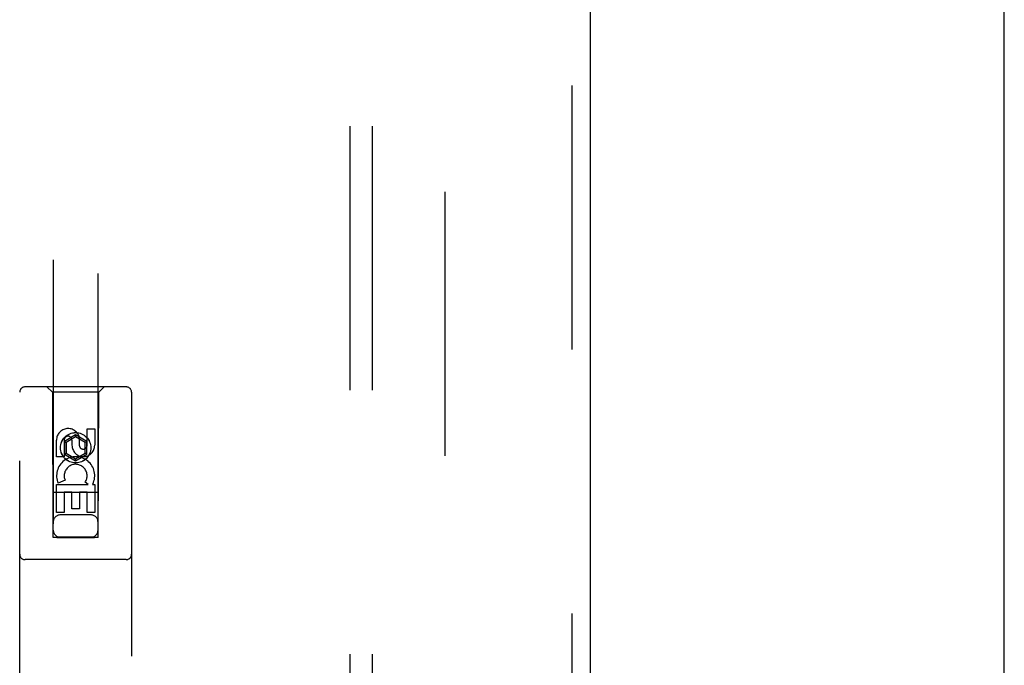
# Model space of a CAD drawing. Header units: inches. Extents: x 0 to 268, y 0 to 174.
# Tile 69 of 88: x 126.41 to 131.91, y 89.86 to 93.47. Entities that reach past the tile are written whole.
import ezdxf

# ---------------------------------------------------------------- set-up
doc = ezdxf.new("R2010")
doc.units = ezdxf.units.IN
doc.header["$LTSCALE"] = 14.749625
doc.header["$MEASUREMENT"] = 0
doc.linetypes.add('HIDDEN', pattern=[0.2, 0.1, -0.1])
doc.layers.get('0').update_dxf_attribs({"linetype": 'CONTINUOUS'})
for name, color, linetype in [('DEFAULT_2', 8, 'HIDDEN'), ('RIGHTHAND_DOOR_ASSEMBLY', 7, 'CONTINUOUS'), ('SUBPANEL', 7, 'CONTINUOUS')]:
    doc.layers.add(name, color=color, linetype=linetype)

msp = doc.modelspace()

# ---------------------------------------------------------------- linework, layer by layer
at = {"color": 3, "linetype": 'Continuous'}
msp.add_line((131.9083, 48.5112), (131.9083, 128.3032), dxfattribs=at)
at = {"layer": 'DEFAULT_2', "color": 8, "linetype": 'HIDDEN'}
msp.add_line((128.7833, 124.9592), (128.7833, 51.8552), dxfattribs=at)
at = {"layer": 'RIGHTHAND_DOOR_ASSEMBLY', "color": 8, "linetype": 'HIDDEN'}
for p, q in [((129.4918, 125.5532), (129.4918, 51.2612)), ((126.5958, 124.5797), (126.5958, 90.578)), ((126.8458, 90.578), (126.8458, 124.5797)), ((127.0033, 91.4197), (126.4383, 91.4197)), ((126.5908, 91.3897), (126.5608, 91.4197)), ((126.8508, 91.3897), (126.8808, 91.4197)), ((126.4083, 89.5322), (126.4083, 91.3897)), ((126.8508, 91.3897), (126.5908, 91.3897)), ((126.5908, 91.3897), (126.5943, 90.5797)), ((126.8473, 90.5797), (126.8508, 91.3897)), ((127.0333, 91.3897), (127.0333, 89.5322)), ((126.7208, 91.1515), (126.6583, 91.1154)), ((126.7208, 91.14), (126.6683, 91.1097)), ((126.7833, 91.1154), (126.7208, 91.1515)), ((126.7208, 91.1515), (126.7208, 91.14)), ((126.7733, 91.1097), (126.7208, 91.14)), ((126.7414, 91.1361), (126.7414, 91.0899)), ((126.7849, 91.1862), (126.8274, 91.1862)), ((126.7849, 91.0938), (126.7849, 91.1862)), ((126.8274, 91.1862), (126.8274, 91.0938)), ((126.6142, 91.0299), (126.6142, 91.1223)), ((126.6566, 91.1223), (126.6566, 91.0299)), ((126.6583, 91.1154), (126.6683, 91.1097)), ((126.6583, 91.1154), (126.6583, 91.0433)), ((126.6683, 91.1097), (126.6683, 91.049)), ((126.7005, 91.0938), (126.7005, 91.1223)), ((126.7833, 91.1154), (126.7733, 91.1097)), ((126.7733, 91.049), (126.7733, 91.1097)), ((126.7833, 91.0433), (126.7833, 91.1154)), ((126.6566, 91.0299), (126.6142, 91.0299)), ((126.6583, 91.0433), (126.6683, 91.049)), ((126.6583, 91.0433), (126.7208, 91.0072)), ((126.6683, 91.049), (126.7208, 91.0187)), ((126.7208, 91.0187), (126.7733, 91.049)), ((126.7208, 91.0072), (126.7833, 91.0433)), ((126.7833, 91.0433), (126.7733, 91.049)), ((126.7208, 91.0072), (126.7208, 91.0187)), ((126.6142, 90.8736), (126.7917, 90.8736)), ((126.6142, 90.7175), (126.6142, 90.8736)), ((126.6623, 90.898), (126.6231, 90.8811)), ((126.7917, 90.8736), (126.7732, 90.8867)), ((126.8169, 90.8772), (126.8151, 90.8736)), ((126.8151, 90.8736), (126.8274, 90.8736)), ((126.8274, 90.8736), (126.8274, 90.7175)), ((126.8484, 90.8297), (126.5932, 90.8297)), ((126.699, 90.831), (126.6566, 90.831)), ((126.6566, 90.831), (126.6566, 90.7175)), ((126.699, 90.7388), (126.699, 90.831)), ((126.7849, 90.831), (126.7415, 90.831)), ((126.7415, 90.831), (126.7415, 90.7388)), ((126.7849, 90.7175), (126.7849, 90.831)), ((126.6566, 90.7175), (126.6142, 90.7175)), ((126.8058, 90.7047), (126.6358, 90.7047)), ((126.7415, 90.7388), (126.699, 90.7388)), ((126.8274, 90.7175), (126.7849, 90.7175)), ((126.5943, 90.5797), (126.8473, 90.5797)), ((126.5967, 90.581), (126.5982, 90.581)), ((126.5982, 90.581), (126.6003, 90.581)), ((126.6017, 90.5779), (126.5982, 90.578)), ((126.6003, 90.581), (126.6119, 90.5811)), ((126.6158, 90.5779), (126.6017, 90.5779)), ((126.6119, 90.5811), (126.8258, 90.5811)), ((126.6158, 90.5779), (126.8258, 90.5779)), ((126.8258, 90.5811), (126.8399, 90.581)), ((126.8297, 90.5779), (126.8258, 90.5779)), ((126.8413, 90.5779), (126.8297, 90.5779)), ((126.8399, 90.581), (126.8434, 90.581)), ((126.8434, 90.578), (126.8413, 90.5779)), ((126.8449, 90.578), (126.8434, 90.578)), ((127.0033, 90.4547), (126.4383, 90.4547))]:
    msp.add_line(p, q, dxfattribs=at)
at = {"layer": 'RIGHTHAND_DOOR_ASSEMBLY', "color": 3, "linetype": 'Continuous'}
msp.add_line((129.5958, 125.5532), (129.5958, 51.2612), dxfattribs=at)
at = {"layer": 'RIGHTHAND_DOOR_ASSEMBLY', "color": 8, "linetype": 'HIDDEN'}
for points in [[(126.5958, 90.581), (126.5959, 90.581), (126.5962, 90.581), (126.5967, 90.581)], [(126.5982, 90.578), (126.5967, 90.578), (126.5962, 90.578), (126.5959, 90.578), (126.5958, 90.578)], [(126.8434, 90.581), (126.8449, 90.581), (126.8454, 90.581), (126.8457, 90.581), (126.8458, 90.581)], [(126.8458, 90.578), (126.8457, 90.578), (126.8454, 90.578), (126.8449, 90.578)]]:
    msp.add_lwpolyline(points, dxfattribs=at)
for radius in [0.085, 0.0845]:
    msp.add_circle((126.7208, 91.0797), radius, dxfattribs=at)
for centre, radius, start, end in [((126.4383, 91.3897), 0.03, 90, 180), ((127.0033, 91.3897), 0.03, 0, 90), ((126.6785, 91.1224), 0.0644, 12.2995, 180.0775), ((126.6785, 91.1223), 0.0219, 359.9011, 180), ((126.7639, 91.0938), 0.0635, 180, 360), ((126.763, 91.0938), 0.0219, 190.307, 360), ((126.7209, 90.9234), 0.1065, 334.2636, 203.4027), ((126.7209, 90.9234), 0.0639, 324.8895, 203.4026), ((126.6358, 90.6647), 0.04, 90, 180), ((126.8058, 90.6647), 0.04, 0, 90), ((126.6358, 90.6197), 0.04, 180, 270), ((126.8058, 90.6197), 0.04, 270, 360), ((126.4383, 90.4847), 0.03, 180, 270), ((127.0033, 90.4847), 0.03, 270, 360)]:
    msp.add_arc(centre, radius, start, end, dxfattribs=at)
at = {"layer": 'SUBPANEL', "color": 8, "linetype": 'HIDDEN'}
for p, q in [((128.252, 122.3759), (128.252, 54.4384)), ((128.377, 122.3759), (128.377, 54.4384))]:
    msp.add_line(p, q, dxfattribs=at)

doc.saveas('drawing.dxf')
